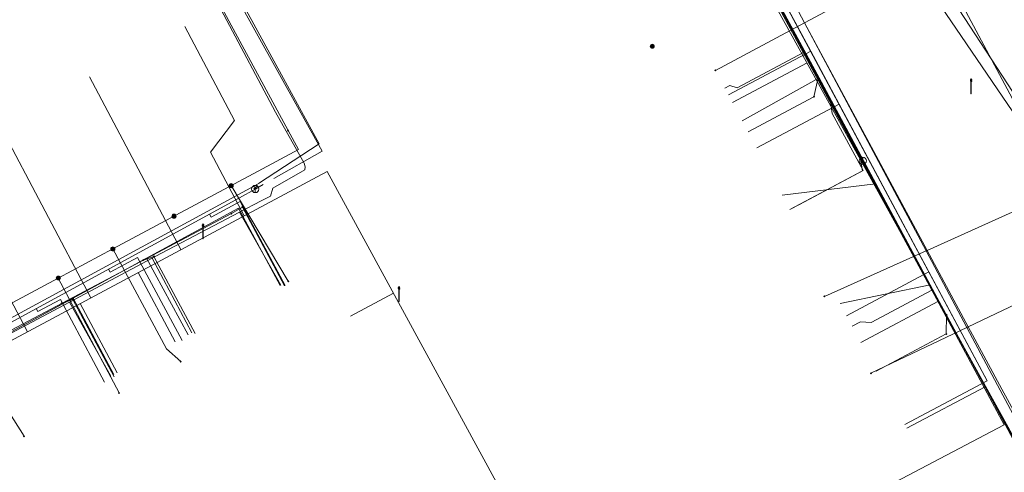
# Model space of a CAD drawing. Header units: metres. Extents: x 154975 to 155642, y 461260 to 461877.
# Tile 50 of 95: x 155363 to 155417, y 461530 to 461554. Entities that reach past the tile are written whole.
import ezdxf
from ezdxf.lldxf.tags import DXFTag

# ---------------------------------------------------------------- set-up
doc = ezdxf.new("R2010")
doc.units = ezdxf.units.M
for name, color, linetype, lineweight, true_color in [('B-WE-KL-DATA-G', 3, 'KL-DATA-SO', 18, 0x00ff00), ('B-WE-KL-DATA_HULPSTUK-S', 3, 'Continuous', 18, 0x00ff00), ('B-WE-KL-DATA_KABELBED-G', 3, 'Continuous', 18, 0x00ff00), ('B-WE-KL-ET_LS-G', 1, 'KL-LS-SO', 18, 0xff0000), ('B-WE-KL-ET_LS-S', 1, 'Continuous', 18, 0xff0000), ('B-WE-KL-GAS_LD-G', 30, 'KL-GAS_LD-SO', 18, 0xff7f00), ('B-WE-KL-GAS_LD_HULPSTUK-S', 30, 'Continuous', 18, 0xff7f00), ('B-WE-KL-WATER-G', 5, 'KL-WATER-SO', 18, 0x0000ff), ('B-WE-KL-WATER_HULPSTUK-S', 5, 'Continuous', 18, 0x0000ff), ('V-WE-KL-WATER-G', 5, 'V-KL-WATER-SO', 18, 0x0000ff)]:
    doc.layers.add(name, color=color, linetype=linetype, lineweight=lineweight, true_color=true_color)
doc.styles.add('NLCS-ISO', font='NLCS-ISO.ttf')
tags = doc.linetypes.add('KL-DATA-SO', pattern='A,4,-1,[101,NLCS.SHX,S=0.5,R=0,X=0,Y=0],-1,4,-1,["D",Standard,S=1,R=0,X=-0.25,Y=-0.5],-1.5', length=12.5).pattern_tags.tags
tags[18] = DXFTag(74, 10)
tags = doc.linetypes.add('KL-GAS_LD-SO', pattern='A,4,-1,[69,NLCS.SHX,S=0.5,R=0,X=0,Y=0],-1,4,-1,["L",Standard,S=1,R=0,X=0.25,Y=-0.5],-2', length=13).pattern_tags.tags
tags[18] = DXFTag(74, 10)
tags = doc.linetypes.add('KL-LS-SO', pattern='A,4,-1,[103,NLCS.SHX,S=0.75,R=0,X=0,Y=0],-1,4,-1,["L",Standard,S=1,R=0,X=0,Y=-0.5],-2', length=13).pattern_tags.tags
tags[18] = DXFTag(74, 10)
doc.linetypes.add('KL-WATER-SO', pattern='A,7,-0.5,[168,NLCS.SHX,S=0.75,R=0,X=0.75,Y=0],-2', length=9.5)
doc.linetypes.add('V-KL-WATER-SO', pattern='A,3.5,[24,NLCS.SHX,S=0.5,R=0,X=0,Y=0],3.5,-0.5,[168,NLCS.SHX,S=0.75,R=0,X=0.75,Y=0],-2', length=9.5)

# ---------------------------------------------------------------- blocks, each defined once
blk = doc.blocks.new('SKL-WTB_HULP_BLAASGAT-SO')
at = {"color": 0, "linetype": 'ByBlock', "lineweight": 18}
for points in [[(0.4, 0.73), (-0.4, 0.09)], [(-0.4, 0.73), (0.4, 0.09)], [(0, 0.41), (0, -0.87)]]:
    blk.add_lwpolyline(points, dxfattribs=at)
blk.add_circle((0, 0), 1, dxfattribs=at)
at = {"color": 0, "linetype": 'ByBlock', "lineweight": 18, "style": 'NLCS-ISO', "flags": 1}
for tag, p in [('TYPE', (1.5, 0)), ('OMSCHRIJVING', (1.5, -3)), ('LABEL', (1.5, -1.5))]:
    blk.add_attdef(tag, p, '', height=1, dxfattribs=at)
blk = doc.blocks.new('SKL-WTB_HULP_AFSLUITER-SO')
at = {"color": 0, "linetype": 'ByBlock', "lineweight": 18}
blk.add_lwpolyline([(0, 0.8), (0, -0.8)], dxfattribs=at)
blk.add_circle((0, 0), 1, dxfattribs=at)
at = {"color": 0, "linetype": 'ByBlock', "lineweight": 18, "style": 'NLCS-ISO', "flags": 1}
for tag, p in [('TYPE', (1.5, 0)), ('OMSCHRIJVING', (1.5, -3)), ('LABEL', (1.5, -1.5))]:
    blk.add_attdef(tag, p, '', height=1, dxfattribs=at)
blk = doc.blocks.new('SKL-WTB_HULP_OVERIG-SO')
at = {"color": 0, "linetype": 'ByBlock', "lineweight": 18}
for points in [[(-0.14, 0.14), (0.14, -0.14)], [(0.14, 0.14), (-0.14, -0.14)]]:
    blk.add_lwpolyline(points, dxfattribs=at)
at = {"color": 0, "linetype": 'ByBlock', "lineweight": 18, "style": 'NLCS-ISO', "flags": 1}
for tag, p in [('TYPE', (1.5, 0)), ('OMSCHRIJVING', (1.5, -3)), ('LABEL', (1.5, -1.5))]:
    blk.add_attdef(tag, p, '', height=1, dxfattribs=at)
blk = doc.blocks.new('SKL-WTB_HULP_MOF-SO')
at = {"linetype": 'ByBlock', "lineweight": 18}
h = blk.add_hatch(color=0, dxfattribs=at)
h.dxf.hatch_style = 1
h.paths.add_polyline_path([(-0.5625, 0, 1), (0.5625, 0, 1)])
at = {"color": 0, "linetype": 'ByBlock', "lineweight": 18}
blk.add_circle((0, 0), 0.5625, dxfattribs=at)
at = {"color": 0, "linetype": 'ByBlock', "lineweight": 18, "style": 'NLCS-ISO', "flags": 1}
for tag, p in [('TYPE', (1.5, 0)), ('OMSCHRIJVING', (1.5, -3)), ('LABEL', (1.5, -1.5))]:
    blk.add_attdef(tag, p, '', height=1, dxfattribs=at)
blk = doc.blocks.new('SKL-ET_LS_MAST-SO')
for p, q in [((-0.05, 2.07), (0.05, 2.07)), ((-0.05, -2), (0.05, -2))]:
    blk.add_line(p, q)
for points in [[(-0.18, 1.76), (-0.22, 1.76), (-0.22, 1.84), (-0.18, 1.84), (-0.18, 1.79)], [(-0.18, 1.49), (-0.22, 1.49), (-0.22, 1.57), (-0.18, 1.57), (-0.18, 1.52)], [(-0.18, 1.79), (-0.05, 1.79)], [(-0.18, 1.76), (-0.05, 1.76)], [(-0.18, 1.52), (-0.05, 1.52)], [(-0.18, 1.49), (-0.05, 1.49)], [(-0.05, -2), (-0.05, 2.07)], [(0.05, -2), (0.05, 2.07)], [(0.18, 1.92), (0.05, 1.92)], [(0.18, 1.89), (0.05, 1.89)], [(0.18, 1.66), (0.05, 1.66)], [(0.18, 1.63), (0.05, 1.63)], [(0.18, 1.39), (0.05, 1.39)], [(0.18, 1.36), (0.05, 1.36)], [(0.18, 1.89), (0.22, 1.89), (0.22, 1.97), (0.18, 1.97), (0.18, 1.92)], [(0.18, 1.63), (0.22, 1.63), (0.22, 1.71), (0.18, 1.71), (0.18, 1.66)], [(0.18, 1.36), (0.22, 1.36), (0.22, 1.44), (0.18, 1.44), (0.18, 1.39)]]:
    blk.add_lwpolyline(points)

msp = doc.modelspace()

# ---------------------------------------------------------------- linework, layer by layer
at = {"layer": 'B-WE-KL-DATA-G', "ltscale": 0.2, "flags": 128}
for points in [[(155420.374, 461512.245), (155421.282, 461512.843), (155425.321, 461515.469), (155425.496, 461515.727), (155425.555, 461516.068), (155425.509, 461516.363), (155425.345, 461516.78), (155425.169, 461517.19), (155424.915, 461517.732), (155424.463, 461518.661), (155418.477, 461529.938), (155416.125, 461534.322), (155413.12, 461539.923), (155407.038, 461551.26), (155404.58, 461555.84), (155404.578, 461556.347), (155404.155, 461557.287), (155403.621, 461557.78), (155402.831, 461559.252), (155402.648, 461559.594), (155399.163, 461566.072), (155395.549, 461572.792), (155391.99, 461579.409), (155390.909, 461581.418), (155388.622, 461585.718), (155387.918, 461587.043), (155382.8, 461596.669), (155380.917, 461600.209), (155380.63, 461600.752), (155380.593, 461600.823), (155380.592, 461600.822), (155365.396, 461592.706), (155362.051, 461590.881)], [(155419.996, 461563.149), (155419.421, 461564.038), (155416.45, 461568.677), (155404.272, 461557.044), (155406.576, 461552.73), (155402.074, 461550.33)], [(155419.996, 461563.149), (155419.421, 461564.038), (155416.45, 461568.677), (155404.272, 461557.044), (155408.128, 461549.825), (155403.629, 461547.422)], [(155419.996, 461563.149), (155419.421, 461564.038), (155416.45, 461568.677), (155404.272, 461557.044), (155413.039, 461540.632), (155408.539, 461538.225)], [(155419.996, 461563.149), (155419.421, 461564.038), (155416.45, 461568.677), (155404.272, 461557.044), (155416.23, 461534.66), (155411.728, 461532.256)], [(155368.181, 461566.345), (155370.491, 461562.132), (155374.443, 461554.719), (155377.269, 461549.389), (155378.835, 461546.591), (155378.902, 461546.383), (155378.886, 461546.217), (155377.123, 461545.215), (155377.002, 461544.788), (155376.482, 461544.522), (155375.293, 461543.895)], [(155407.038, 461551.26), (155404.58, 461555.84), (155404.578, 461556.347), (155404.155, 461557.287), (155403.621, 461557.78), (155402.831, 461559.252)], [(155402.83, 461548.92), (155407.038, 461551.26)], [(155407.038, 461551.26), (155413.12, 461539.923)], [(155370.511, 461541.374), (155370.683, 461541.465), (155375.293, 461543.895)], [(155375.293, 461543.895), (155377.57, 461539.903)], [(155354.664, 461486.244), (155354.929, 461486.386), (155352.789, 461490.381), (155346.681, 461502.908), (155342.981, 461509.463), (155334.884, 461524.235), (155340.457, 461525.267), (155341.016, 461525.484), (155370.211, 461541.376), (155372.484, 461537.178)], [(155365.991, 461538.973), (155370.511, 461541.374)], [(155370.511, 461541.374), (155372.687, 461537.287)], [(155413.12, 461539.923), (155408.189, 461538.889)], [(155416.125, 461534.322), (155413.12, 461539.923)], [(155360.683, 461536.154), (155365.991, 461538.973)], [(155368.246, 461534.908), (155365.991, 461538.973)], [(155407.89, 461505.131), (155411.335, 461507.361), (155411.978, 461507.611), (155413.571, 461507.893), (155415.493, 461509.037), (155420.374, 461512.245), (155421.282, 461512.843), (155425.321, 461515.469), (155425.496, 461515.727), (155425.555, 461516.068), (155425.509, 461516.363), (155425.345, 461516.78), (155425.169, 461517.19), (155424.915, 461517.732), (155424.463, 461518.661), (155418.477, 461529.938), (155416.125, 461534.322)], [(155416.125, 461534.322), (155411.836, 461532.062)]]:
    msp.add_lwpolyline(points, dxfattribs=at)
at = {"layer": 'B-WE-KL-DATA_KABELBED-G', "ltscale": 0.2, "flags": 128}
for points in [[(155426.332, 461517.218), (155417.048, 461534.19), (155415.204, 461537.617), (155412.949, 461541.81), (155406.235, 461554.288), (155405.754, 461555.183), (155401.439, 461563.204), (155401.052, 461563.924), (155397.454, 461570.611), (155397.031, 461571.397), (155388.427, 461587.39), (155385.195, 461593.398), (155384.385, 461594.903), (155383.783, 461596.024), (155383.82, 461596.044), (155386.122, 461597.271), (155386.568, 461597.509), (155386.019, 461598.35), (155383.331, 461602.474)], [(155394.461, 461576.387), (155405.754, 461555.183), (155406.232, 461554.286), (155412.89, 461541.784), (155415.129, 461537.581), (155416.958, 461534.146), (155424.086, 461520.784), (155426.256, 461517.165), (155427.458, 461515.161), (155427.463, 461515.15)], [(155320.81, 461565.96), (155329.588, 461549.531), (155331.468, 461546.013), (155337.363, 461549.289), (155337.389, 461549.303), (155338.384, 461549.856), (155346.757, 461554.508), (155347.42, 461554.877), (155350.436, 461556.552), (155355.474, 461559.351), (155355.988, 461559.637), (155358.446, 461561.003), (155359.495, 461561.586), (155364.123, 461564.157), (155364.832, 461564.551), (155368.221, 461566.434), (155377.962, 461548.381)], [(155419.328, 461546.933), (155413.364, 461558.101), (155412.854, 461557.828), (155412.172, 461557.463), (155406.235, 461554.288), (155406.232, 461554.286), (155401.356, 461551.678)], [(155412.297, 461557.279), (155419.328, 461546.933)], [(155406.576, 461552.73), (155404.272, 461557.044)], [(155406.576, 461552.73), (155402.074, 461550.33)], [(155408.128, 461549.825), (155406.576, 461552.73)], [(155408.128, 461549.825), (155403.629, 461547.422)], [(155413.039, 461540.632), (155408.128, 461549.825)], [(155377.962, 461548.381), (155378.528, 461547.333), (155376.316, 461546.149), (155368.365, 461541.889), (155365.378, 461540.289), (155359.869, 461537.337), (155356.469, 461535.515), (155350.95, 461532.558), (155350.512, 461532.324), (155344.315, 461529.003), (155344.646, 461528.389), (155341.033, 461526.449), (155341.305, 461525.942)], [(155374.841, 461545.358), (155377.969, 461540.116)], [(155423.098, 461541.385), (155421.293, 461541.795), (155419.667, 461544.828), (155412.949, 461541.81), (155412.89, 461541.784), (155407.326, 461539.284)], [(155370.211, 461541.376), (155375.254, 461544.122), (155377.527, 461539.879)], [(155368.365, 461541.889), (155371.301, 461536.401), (155372.085, 461535.712)], [(155366.185, 461539.185), (155370.211, 461541.376)], [(155370.211, 461541.376), (155372.484, 461537.178)], [(155423.098, 461541.385), (155415.204, 461537.617), (155415.129, 461537.581), (155409.872, 461535.071)], [(155413.039, 461540.632), (155408.539, 461538.225)], [(155413.039, 461540.632), (155416.23, 461534.66), (155411.728, 461532.256)], [(155365.378, 461540.289), (155368.704, 461533.995)], [(155360.907, 461536.312), (155366.185, 461539.185)], [(155366.185, 461539.185), (155368.426, 461535)], [(155359.869, 461537.337), (155363.504, 461531.615)]]:
    msp.add_lwpolyline(points, dxfattribs=at)
at = {"layer": 'B-WE-KL-ET_LS-G', "ltscale": 0.2, "flags": 128}
for points in [[(155448.651, 461522.65), (155438.962, 461535.357), (155431.853, 461544.178), (155424.877, 461554.092), (155424.834, 461554.135), (155424.676, 461554.222), (155424.554, 461554.245), (155424.365, 461554.218), (155424.255, 461554.159), (155417.937, 461550.043), (155407.664, 461565.816), (155399.763, 461577.533), (155355.817, 461646.066), (155314.531, 461706.996)], [(155437.36, 461582.916), (155436.686, 461583.972), (155428.384, 461578.713), (155422.654, 461574.849), (155413.476, 461568.979), (155409.001, 461565.136), (155401.969, 461560.562), (155416.386, 461533.84), (155425.231, 461517.257), (155409.141, 461506.464)], [(155416.305, 461567.36), (155416.354, 461567.165), (155416.341, 461566.968), (155416.312, 461566.874), (155416.225, 461566.714), (155416.097, 461566.585), (155403.194, 461558.186), (155413.206, 461539.629), (155417.176, 461532.252), (155401.027, 461523.751), (155390.573, 461526.874), (155380.096, 461546.138), (155335.481, 461522.226), (155337.607, 461518.259)], [(155372.311, 461554.077), (155375.023, 461548.937), (155373.713, 461547.194), (155375.555, 461543.703)], [(155401.874, 461550.708), (155402.139, 461550.849), (155402.545, 461550.726), (155406.174, 461552.665)], [(155367.094, 461551.325), (155372.094, 461541.849)], [(155405.965, 461544.326), (155409.443, 461546.184), (155407.753, 461549.313), (155407.675, 461549.839), (155407.693, 461549.848)], [(155362.143, 461548.713), (155367.159, 461539.204)], [(155358.195, 461546.63), (155361.132, 461541.062), (155361.597, 461541.302), (155363.686, 461537.342)], [(155405.435, 461544.044), (155405.965, 461544.326)], [(155371.774, 461536.798), (155369.743, 461540.589)], [(155381.379, 461538.199), (155383.729, 461539.457)], [(155408.854, 461537.644), (155409.306, 461537.885), (155409.894, 461537.853), (155413.206, 461539.629)], [(155368.6, 461535.098), (155366.57, 461538.888)]]:
    msp.add_lwpolyline(points, dxfattribs=at)
at = {"layer": 'B-WE-KL-GAS_LD-G', "ltscale": 0.2, "flags": 128}
for points in [[(155367.999, 461566.527), (155368.865, 461566.998), (155379.83, 461547.251), (155377.171, 461545.744)], [(155398.74, 461565.94), (155418.356, 461530.354)], [(155402.299, 461549.914), (155406.374, 461552.091)], [(155405.436, 461544.044), (155409.41, 461546.167), (155409.297, 461546.788)], [(155375.292, 461544.688), (155376.164, 461545.173), (155376.593, 461545.416)], [(155335.783, 461522.94), (155336.299, 461523.228), (155336.545, 461523.455), (155341.022, 461525.953), (155345.96, 461528.685), (155375.292, 461544.688)], [(155373.665, 461543.801), (155373.752, 461543.638), (155375.34, 461544.487)], [(155375.34, 461544.487), (155377.803, 461539.88)], [(155368.134, 461540.783), (155368.222, 461540.619), (155369.721, 461541.421)], [(155369.721, 461541.421), (155372.16, 461536.86)], [(155364.168, 461538.619), (155364.257, 461538.453), (155365.491, 461539.113)], [(155365.491, 461539.113), (155367.911, 461534.587)], [(155409.326, 461536.762), (155413.573, 461539.031)]]:
    msp.add_lwpolyline(points, dxfattribs=at)
at = {"layer": 'B-WE-KL-WATER-G', "ltscale": 0.2, "flags": 128}
for points in [[(155409.424, 461546.715), (155404.607, 461555.717)], [(155406.989, 461551.266), (155406.749, 461550.23)], [(155406.749, 461550.23), (155403.156, 461548.31)], [(155419.198, 461528.7), (155409.424, 461546.715)], [(155409.59, 461546.41), (155410.126, 461545.449)], [(155405.011, 461544.837), (155410.126, 461545.449)], [(155336.225, 461522.881), (155336.459, 461523.464), (155351.026, 461531.203), (155374.855, 461543.829)], [(155375.46, 461544.184), (155374.855, 461543.829)], [(155375.46, 461544.184), (155377.772, 461539.864)], [(155370.041, 461541.278), (155370.617, 461541.473)], [(155370.617, 461541.473), (155372.879, 461537.245)], [(155366.174, 461539.12), (155365.556, 461538.902)], [(155366.174, 461539.12), (155368.446, 461534.874)], [(155414.011, 461538.261), (155414.001, 461537.231)], [(155414.001, 461537.231), (155410.169, 461535.184)]]:
    msp.add_lwpolyline(points, dxfattribs=at)
at = {"layer": 'V-WE-KL-WATER-G', "ltscale": 0.2, "flags": 128}
for points in [[(155372.194, 461561.358), (155379.655, 461547.656), (155376.334, 461545.473)], [(155376.316, 461545.463), (155344.36, 461528.086)]]:
    msp.add_lwpolyline(points, dxfattribs=at)

# ---------------------------------------------------------------- block references
at = {"layer": 'B-WE-KL-DATA_HULPSTUK-S', "xscale": 0.2, "yscale": 0.2, "zscale": 0.2}
for name, p in [('SKL-WTB_HULP_MOF-SO', (155397.9, 461553)), ('SKL-WTB_HULP_OVERIG-SO', (155401.356, 461551.678)), ('SKL-WTB_HULP_OVERIG-SO', (155377.962, 461548.381)), ('SKL-WTB_HULP_OVERIG-SO', (155377.962, 461548.381)), ('SKL-WTB_HULP_MOF-SO', (155374.841, 461545.358)), ('SKL-WTB_HULP_OVERIG-SO', (155374.841, 461545.358)), ('SKL-WTB_HULP_MOF-SO', (155371.711, 461543.682)), ('SKL-WTB_HULP_MOF-SO', (155368.365, 461541.889)), ('SKL-WTB_HULP_OVERIG-SO', (155368.365, 461541.889)), ('SKL-WTB_HULP_MOF-SO', (155365.378, 461540.289)), ('SKL-WTB_HULP_OVERIG-SO', (155365.378, 461540.289)), ('SKL-WTB_HULP_OVERIG-SO', (155377.969, 461540.116)), ('SKL-WTB_HULP_OVERIG-SO', (155407.326, 461539.284)), ('SKL-WTB_HULP_OVERIG-SO', (155372.085, 461535.712)), ('SKL-WTB_HULP_OVERIG-SO', (155409.872, 461535.071)), ('SKL-WTB_HULP_OVERIG-SO', (155368.704, 461533.995)), ('SKL-WTB_HULP_OVERIG-SO', (155363.504, 461531.614))]:
    msp.add_blockref(name, p, dxfattribs=at)
at = {"layer": 'B-WE-KL-ET_LS-S', "xscale": 0.2, "yscale": 0.2, "zscale": 0.2}
for p in [(155415.348, 461550.798), (155373.304, 461542.844), (155384.04, 461539.405)]:
    msp.add_blockref('SKL-ET_LS_MAST-SO', p, dxfattribs=at)
at = {"layer": 'B-WE-KL-GAS_LD_HULPSTUK-S', "xscale": 0.2, "yscale": 0.2, "zscale": 0.2}
msp.add_blockref('SKL-WTB_HULP_BLAASGAT-SO', (155376.164, 461545.173), dxfattribs=at)
at = {"layer": 'B-WE-KL-WATER_HULPSTUK-S', "xscale": 0.2, "yscale": 0.2, "zscale": 0.2}
for name, p in [('SKL-WTB_HULP_OVERIG-SO', (155406.989, 461551.266)), ('SKL-WTB_HULP_OVERIG-SO', (155406.749, 461550.23)), ('SKL-WTB_HULP_AFSLUITER-SO', (155409.424, 461546.715)), ('SKL-WTB_HULP_OVERIG-SO', (155409.59, 461546.41)), ('SKL-WTB_HULP_OVERIG-SO', (155410.126, 461545.449)), ('SKL-WTB_HULP_OVERIG-SO', (155374.855, 461543.829)), ('SKL-WTB_HULP_OVERIG-SO', (155375.46, 461544.184)), ('SKL-WTB_HULP_OVERIG-SO', (155370.041, 461541.278)), ('SKL-WTB_HULP_OVERIG-SO', (155370.617, 461541.473)), ('SKL-WTB_HULP_OVERIG-SO', (155365.556, 461538.902)), ('SKL-WTB_HULP_OVERIG-SO', (155366.174, 461539.12)), ('SKL-WTB_HULP_OVERIG-SO', (155414.011, 461538.261)), ('SKL-WTB_HULP_OVERIG-SO', (155414.001, 461537.231))]:
    msp.add_blockref(name, p, dxfattribs=at)

doc.saveas('drawing.dxf')
